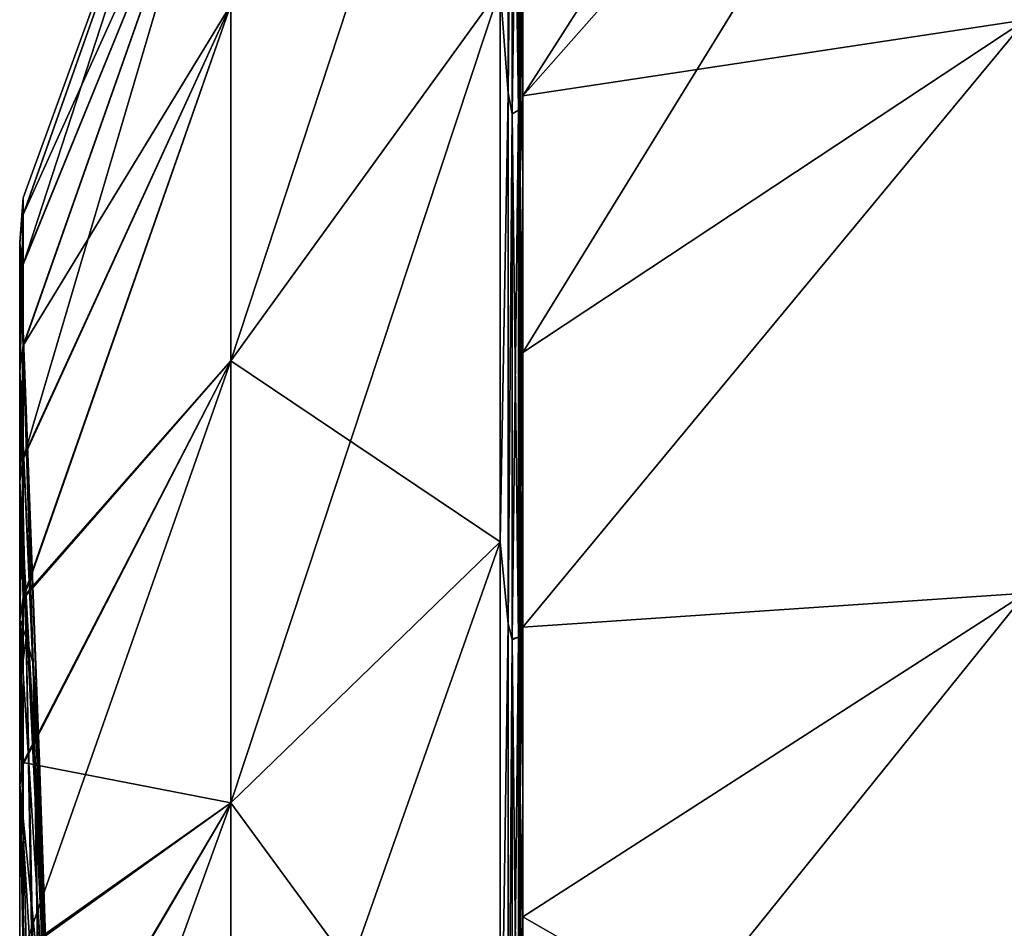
# Model space of a CAD drawing. Header units: millimetres. Extents: x -229 to 223, y -44 to 475.
# Tile 38 of 81: x -229 to -195, y 391 to 423. Entities that reach past the tile are written whole.
import ezdxf

# ---------------------------------------------------------------- set-up
doc = ezdxf.new("R2010")
doc.units = ezdxf.units.MM
doc.header["$LTSCALE"] = 52.148148
for name, color, linetype in [('250', 7, 'CONTINUOUS'), ('251', 7, 'CONTINUOUS'), ('252', 7, 'CONTINUOUS'), ('255', 7, 'CONTINUOUS'), ('256', 7, 'CONTINUOUS'), ('334', 7, 'CONTINUOUS'), ('335', 7, 'CONTINUOUS'), ('337', 7, 'CONTINUOUS'), ('338', 7, 'CONTINUOUS'), ('349', 7, 'CONTINUOUS')]:
    doc.layers.add(name, color=color, linetype=linetype)

msp = doc.modelspace()

# ---------------------------------------------------------------- linework, layer by layer
at = {"layer": '250', "linetype": 'Continuous'}
for points in [[(-221.721, 423.097, 43.552), (-221.721, 410.84, 57.387), (-212.453, 439.008, 54.535), (-221.721, 423.097, 43.552)], [(-212.453, 439.008, 54.535), (-221.721, 410.84, 57.387), (-212.453, 423.661, 71.858), (-212.453, 439.008, 54.535)], [(-221.721, 436.109, -9.241), (-221.721, 431.686, -27.187), (-228.867, 415.885, -7.988), (-221.721, 436.109, -9.241)], [(-221.721, 436.109, 9.241), (-221.721, 436.109, -9.241), (-228.867, 416.453, 0.043), (-221.721, 436.109, 9.241)], [(-228.867, 416.453, 0.043), (-221.721, 436.109, -9.241), (-228.867, 415.885, -7.988), (-228.867, 416.453, 0.043)], [(-221.721, 431.686, 27.187), (-221.721, 436.109, 9.241), (-228.867, 414.157, 15.938), (-221.721, 431.686, 27.187)], [(-228.867, 414.157, 15.938), (-221.721, 436.109, 9.241), (-228.867, 415.873, 8.072), (-228.867, 414.157, 15.938)], [(-228.867, 415.873, 8.072), (-221.721, 436.109, 9.241), (-228.867, 416.453, 0.043), (-228.867, 415.873, 8.072)], [(-221.721, 431.686, -27.187), (-221.721, 423.097, -43.552), (-228.867, 411.374, -23.402), (-221.721, 431.686, -27.187)], [(-228.867, 415.885, -7.988), (-221.721, 431.686, -27.187), (-228.867, 414.181, -15.856), (-228.867, 415.885, -7.988)], [(-228.867, 414.181, -15.856), (-221.721, 431.686, -27.187), (-228.867, 411.374, -23.402), (-228.867, 414.181, -15.856)], [(-221.721, 423.097, 43.552), (-221.721, 431.686, 27.187), (-228.867, 407.477, 30.544), (-221.721, 423.097, 43.552)], [(-228.867, 407.477, 30.544), (-221.721, 431.686, 27.187), (-228.867, 411.339, 23.48), (-228.867, 407.477, 30.544)], [(-228.867, 411.339, 23.48), (-221.721, 431.686, 27.187), (-228.867, 414.157, 15.938), (-228.867, 411.339, 23.48)], [(-221.721, 410.84, -57.387), (-221.721, 423.097, -43.552), (-212.453, 423.661, -71.858), (-221.721, 410.84, -57.387)], [(-212.453, 404.614, -85.005), (-221.721, 410.84, -57.387), (-212.453, 423.661, -71.858), (-212.453, 404.614, -85.005)], [(-221.721, 410.84, 57.387), (-221.721, 395.629, 67.886), (-212.453, 423.661, 71.858), (-221.721, 410.84, 57.387)], [(-212.453, 423.661, 71.858), (-221.721, 395.629, 67.886), (-212.453, 404.614, 85.005), (-212.453, 423.661, 71.858)], [(-221.721, 423.097, -43.552), (-221.721, 410.84, -57.387), (-228.867, 402.705, -36.922), (-221.721, 423.097, -43.552)], [(-228.867, 411.374, -23.402), (-221.721, 423.097, -43.552), (-228.867, 407.523, -30.472), (-228.867, 411.374, -23.402)], [(-228.867, 407.523, -30.472), (-221.721, 423.097, -43.552), (-228.867, 402.705, -36.922), (-228.867, 407.523, -30.472)], [(-221.721, 410.84, 57.387), (-221.721, 423.097, 43.552), (-228.867, 402.649, 36.987), (-221.721, 410.84, 57.387)], [(-228.867, 402.649, 36.987), (-221.721, 423.097, 43.552), (-228.867, 407.477, 30.544), (-228.867, 402.649, 36.987)], [(-221.721, 410.84, -57.387), (-221.721, 395.629, -67.886), (-228.867, 397.019, -42.621), (-221.721, 410.84, -57.387)], [(-228.867, 402.705, -36.922), (-221.721, 410.84, -57.387), (-228.867, 397.019, -42.621), (-228.867, 402.705, -36.922)], [(-221.721, 395.629, 67.886), (-221.721, 410.84, 57.387), (-228.867, 390.508, 47.5), (-221.721, 395.629, 67.886)], [(-228.867, 390.508, 47.5), (-221.721, 410.84, 57.387), (-228.867, 396.954, 42.677), (-228.867, 390.508, 47.5)], [(-228.867, 396.954, 42.677), (-221.721, 410.84, 57.387), (-228.867, 402.649, 36.987), (-228.867, 396.954, 42.677)], [(-221.721, 395.629, -67.886), (-221.721, 410.84, -57.387), (-212.453, 404.614, -85.005), (-221.721, 395.629, -67.886)], [(-212.453, 382.975, -93.212), (-221.721, 395.629, -67.886), (-212.453, 404.614, -85.005), (-212.453, 382.975, -93.212)], [(-221.721, 395.629, 67.886), (-221.721, 378.348, 74.44), (-212.453, 404.614, 85.005), (-221.721, 395.629, 67.886)], [(-212.453, 404.614, 85.005), (-221.721, 378.348, 74.44), (-212.453, 382.975, 93.212), (-212.453, 404.614, 85.005)], [(-228.867, 397.019, -42.621), (-221.721, 395.629, -67.886), (-228.867, 390.58, -47.454), (-228.867, 397.019, -42.621)], [(-221.721, 395.629, -67.886), (-221.721, 378.348, -74.44), (-228.867, 383.518, -51.321), (-221.721, 395.629, -67.886)], [(-228.867, 390.58, -47.454), (-221.721, 395.629, -67.886), (-228.867, 383.518, -51.321), (-228.867, 390.58, -47.454)], [(-221.721, 378.348, 74.44), (-221.721, 395.629, 67.886), (-228.867, 375.897, 54.169), (-221.721, 378.348, 74.44)], [(-228.867, 375.897, 54.169), (-221.721, 395.629, 67.886), (-228.867, 383.441, 51.357), (-228.867, 375.897, 54.169)], [(-228.867, 383.441, 51.357), (-221.721, 395.629, 67.886), (-228.867, 390.508, 47.5), (-228.867, 383.441, 51.357)], [(-221.721, 378.348, -74.44), (-221.721, 395.629, -67.886), (-212.453, 382.975, -93.212), (-221.721, 378.348, -74.44)]]:
    msp.add_3dface(points, dxfattribs=at)
at = {"layer": '251', "linetype": 'Continuous'}
for points in [[(-228.867, 415.873, 8.072), (-228.867, 416.453, 0.043), (-228.986, 414.918, 7.787), (-228.867, 415.873, 8.072)], [(-228.867, 416.453, 0.043), (-228.867, 415.885, -7.988), (-228.986, 414.918, 7.787), (-228.867, 416.453, 0.043)], [(-228.867, 415.885, -7.988), (-228.867, 414.181, -15.856), (-228.986, 414.909, -7.855), (-228.867, 415.885, -7.988)], [(-228.986, 414.918, 7.787), (-228.867, 415.885, -7.988), (-228.986, 414.909, -7.855), (-228.986, 414.918, 7.787)], [(-228.867, 414.157, 15.938), (-228.867, 415.873, 8.072), (-228.986, 410.529, 22.881), (-228.867, 414.157, 15.938)], [(-228.986, 410.529, 22.881), (-228.867, 415.873, 8.072), (-228.986, 414.918, 7.787), (-228.986, 410.529, 22.881)], [(-228.986, 414.909, -7.855), (-228.867, 414.181, -15.856), (-228.986, 410.494, -22.956), (-228.986, 414.909, -7.855)], [(-228.867, 414.181, -15.856), (-228.867, 411.374, -23.402), (-228.986, 410.494, -22.956), (-228.867, 414.181, -15.856)], [(-228.867, 411.339, 23.48), (-228.867, 414.157, 15.938), (-228.986, 410.529, 22.881), (-228.867, 411.339, 23.48)], [(-228.867, 411.374, -23.402), (-228.867, 407.523, -30.472), (-228.986, 410.494, -22.956), (-228.867, 411.374, -23.402)], [(-228.867, 407.477, 30.544), (-228.867, 411.339, 23.48), (-228.986, 406.735, 29.873), (-228.867, 407.477, 30.544)], [(-228.986, 406.735, 29.873), (-228.867, 411.339, 23.48), (-228.986, 410.529, 22.881), (-228.986, 406.735, 29.873)], [(-228.986, 410.494, -22.956), (-228.867, 407.523, -30.472), (-228.986, 406.693, -29.941), (-228.986, 410.494, -22.956)], [(-228.867, 407.523, -30.472), (-228.867, 402.705, -36.922), (-228.986, 406.693, -29.941), (-228.867, 407.523, -30.472)], [(-228.867, 402.649, 36.987), (-228.867, 407.477, 30.544), (-228.986, 401.941, 36.297), (-228.867, 402.649, 36.987)], [(-228.986, 401.941, 36.297), (-228.867, 407.477, 30.544), (-228.986, 406.735, 29.873), (-228.986, 401.941, 36.297)], [(-228.986, 406.693, -29.941), (-228.867, 402.705, -36.922), (-228.986, 401.917, -36.327), (-228.986, 406.693, -29.941)], [(-228.867, 402.705, -36.922), (-228.867, 397.019, -42.621), (-228.986, 401.917, -36.327), (-228.867, 402.705, -36.922)], [(-228.867, 396.954, 42.677), (-228.867, 402.649, 36.987), (-228.986, 399.67, 38.768), (-228.867, 396.954, 42.677)], [(-228.986, 399.67, 38.768), (-228.867, 402.649, 36.987), (-228.986, 401.941, 36.297), (-228.986, 399.67, 38.768)], [(-228.986, 401.917, -36.327), (-228.867, 397.019, -42.621), (-228.986, 396.272, -41.964), (-228.986, 401.917, -36.327)], [(-228.986, 396.226, 42.004), (-228.867, 396.954, 42.677), (-228.986, 399.67, 38.768), (-228.986, 396.226, 42.004)], [(-228.867, 397.019, -42.621), (-228.867, 390.58, -47.454), (-228.986, 396.272, -41.964), (-228.867, 397.019, -42.621)], [(-228.867, 390.508, 47.5), (-228.867, 396.954, 42.677), (-228.986, 396.226, 42.004), (-228.867, 390.508, 47.5)], [(-228.986, 396.272, -41.964), (-228.867, 390.58, -47.454), (-228.986, 389.948, -46.688), (-228.986, 396.272, -41.964)], [(-228.986, 389.765, 46.805), (-228.867, 390.508, 47.5), (-228.986, 396.226, 42.004), (-228.986, 389.765, 46.805)]]:
    msp.add_3dface(points, dxfattribs=at)
at = {"layer": '252', "linetype": 'Continuous'}
for points in [[(-228.986, 410.529, 22.881), (-228.986, 414.918, 7.787), (-228.526, 400.423, 18.527), (-228.986, 410.529, 22.881)], [(-228.986, 414.918, 7.787), (-228.986, 414.909, -7.855), (-228.306, 397.043, 8.841), (-228.986, 414.918, 7.787)], [(-228.526, 400.423, 18.527), (-228.986, 414.918, 7.787), (-228.306, 397.043, 8.841), (-228.526, 400.423, 18.527)], [(-228.986, 414.909, -7.855), (-228.986, 410.494, -22.956), (-228.11, 391.325, 0.284), (-228.986, 414.909, -7.855)], [(-228.306, 397.043, 8.841), (-228.986, 414.909, -7.855), (-228.11, 391.325, 0.284), (-228.306, 397.043, 8.841)], [(-228.986, 406.735, 29.873), (-228.986, 410.529, 22.881), (-228.759, 401.314, 28.747), (-228.986, 406.735, 29.873)], [(-228.759, 401.314, 28.747), (-228.986, 410.529, 22.881), (-228.526, 400.423, 18.527), (-228.759, 401.314, 28.747)], [(-228.986, 410.494, -22.956), (-228.986, 406.693, -29.941), (-228.133, 391.324, -7.367), (-228.986, 410.494, -22.956)], [(-228.11, 391.325, 0.284), (-228.986, 410.494, -22.956), (-228.113, 391.324, -2.748), (-228.11, 391.325, 0.284)], [(-228.113, 391.324, -2.748), (-228.986, 410.494, -22.956), (-228.133, 391.324, -7.367), (-228.113, 391.324, -2.748)], [(-228.986, 401.941, 36.297), (-228.986, 406.735, 29.873), (-228.759, 401.314, 28.747), (-228.986, 401.941, 36.297)], [(-228.986, 406.693, -29.941), (-228.986, 401.917, -36.327), (-227.997, 386.254, -4.747), (-228.986, 406.693, -29.941)], [(-228.133, 391.324, -7.367), (-228.986, 406.693, -29.941), (-228.111, 390.486, -7.367), (-228.133, 391.324, -7.367)], [(-228.111, 390.486, -7.367), (-228.986, 406.693, -29.941), (-228.09, 389.653, -7.367), (-228.111, 390.486, -7.367)], [(-228.09, 389.653, -7.367), (-228.986, 406.693, -29.941), (-228.003, 386.484, -4.776), (-228.09, 389.653, -7.367)], [(-228.003, 386.484, -4.776), (-228.986, 406.693, -29.941), (-227.997, 386.254, -4.747), (-228.003, 386.484, -4.776)], [(-228.986, 399.67, 38.768), (-228.986, 401.941, 36.297), (-228.759, 401.314, 28.747), (-228.986, 399.67, 38.768)], [(-228.986, 401.917, -36.327), (-228.986, 396.272, -41.964), (-227.997, 386.254, -4.747), (-228.986, 401.917, -36.327)], [(-228.986, 399.67, 38.768), (-228.759, 401.314, 28.747), (-228.009, 360, 27.213), (-228.986, 399.67, 38.768)], [(-228.759, 401.314, 28.747), (-228.526, 400.423, 18.527), (-228.017, 366.967, 26.653), (-228.759, 401.314, 28.747)], [(-228.009, 360, 27.213), (-228.759, 401.314, 28.747), (-228.012, 361.183, 27.303), (-228.009, 360, 27.213)], [(-228.012, 361.183, 27.303), (-228.759, 401.314, 28.747), (-228.015, 362.428, 27.333), (-228.012, 361.183, 27.303)], [(-228.015, 362.428, 27.333), (-228.759, 401.314, 28.747), (-228.017, 366.967, 26.653), (-228.015, 362.428, 27.333)], [(-228.526, 400.423, 18.527), (-228.306, 397.043, 8.841), (-228.003, 369.721, 25.114), (-228.526, 400.423, 18.527)], [(-228.017, 366.967, 26.653), (-228.526, 400.423, 18.527), (-228.003, 369.721, 25.114), (-228.017, 366.967, 26.653)], [(-228.986, 396.226, 42.004), (-228.986, 399.67, 38.768), (-228.009, 360, 27.213), (-228.986, 396.226, 42.004)], [(-228.306, 397.043, 8.841), (-228.11, 391.325, 0.284), (-228.111, 391.324, 1.714), (-228.306, 397.043, 8.841)], [(-228.003, 369.721, 25.114), (-228.306, 397.043, 8.841), (-227.976, 371.179, 23.149), (-228.003, 369.721, 25.114)], [(-227.976, 371.179, 23.149), (-228.306, 397.043, 8.841), (-227.932, 371.707, 20.429), (-227.976, 371.179, 23.149)], [(-227.932, 371.707, 20.429), (-228.306, 397.043, 8.841), (-228.111, 391.324, 1.714), (-227.932, 371.707, 20.429)], [(-228.986, 396.272, -41.964), (-228.986, 389.948, -46.688), (-227.888, 378.916, -9.555), (-228.986, 396.272, -41.964)], [(-227.997, 386.254, -4.747), (-228.986, 396.272, -41.964), (-227.888, 378.916, -9.555), (-227.997, 386.254, -4.747)], [(-228.986, 389.765, 46.805), (-228.986, 396.226, 42.004), (-228.009, 360, 27.213), (-228.986, 389.765, 46.805)], [(-228.09, 390.485, 1.714), (-227.932, 371.707, 20.429), (-228.111, 391.324, 1.714), (-228.09, 390.485, 1.714)]]:
    msp.add_3dface(points, dxfattribs=at)
at = {"layer": '255', "linetype": 'Continuous'}
for points in [[(-194.355, 422.585, 106.408), (-193.779, 440.208, 94.8), (-211.672, 411.13, 82.919), (-194.355, 422.585, 106.408)], [(-211.672, 411.13, 82.919), (-193.779, 440.208, 94.8), (-211.672, 419.962, 76.775), (-211.672, 411.13, 82.919)], [(-211.672, 419.962, 76.775), (-193.779, 440.208, 94.8), (-199.77, 438.577, 85.624), (-211.672, 419.962, 76.775)], [(-211.672, 428.064, 69.693), (-211.672, 419.962, 76.775), (-199.77, 438.577, 85.624), (-211.672, 428.064, 69.693)], [(-194.355, 402.845, 115.775), (-194.355, 422.585, 106.408), (-211.672, 401.673, 88.052), (-194.355, 402.845, 115.775)], [(-211.672, 401.673, 88.052), (-194.355, 422.585, 106.408), (-211.672, 411.13, 82.919), (-211.672, 401.673, 88.052)], [(-194.355, 381.764, 121.515), (-194.355, 402.845, 115.775), (-211.672, 381.356, 95.046), (-194.355, 381.764, 121.515)], [(-211.672, 381.356, 95.046), (-194.355, 402.845, 115.775), (-211.672, 391.708, 92.111), (-211.672, 381.356, 95.046)], [(-211.672, 391.708, 92.111), (-194.355, 402.845, 115.775), (-211.672, 401.673, 88.052), (-211.672, 391.708, 92.111)]]:
    msp.add_3dface(points, dxfattribs=at)
at = {"layer": '256', "linetype": 'Continuous'}
for points in [[(-211.672, 419.962, -76.775), (-211.672, 428.064, -69.693), (-193.779, 440.208, -94.8), (-211.672, 419.962, -76.775)], [(-194.355, 422.585, -106.408), (-211.672, 419.962, -76.775), (-193.779, 440.208, -94.8), (-194.355, 422.585, -106.408)], [(-211.672, 411.13, -82.919), (-211.672, 419.962, -76.775), (-194.355, 422.585, -106.408), (-211.672, 411.13, -82.919)], [(-211.672, 401.673, -88.052), (-211.672, 411.13, -82.919), (-194.355, 422.585, -106.408), (-211.672, 401.673, -88.052)], [(-194.355, 402.845, -115.775), (-211.672, 401.673, -88.052), (-194.355, 422.585, -106.408), (-194.355, 402.845, -115.775)], [(-211.672, 391.708, -92.111), (-211.672, 401.673, -88.052), (-194.355, 402.845, -115.775), (-211.672, 391.708, -92.111)], [(-194.355, 381.764, -121.515), (-211.672, 391.708, -92.111), (-194.355, 402.845, -115.775), (-194.355, 381.764, -121.515)], [(-211.672, 381.356, -95.046), (-211.672, 391.708, -92.111), (-194.355, 381.764, -121.515), (-211.672, 381.356, -95.046)]]:
    msp.add_3dface(points, dxfattribs=at)
at = {"layer": '334', "linetype": 'Continuous'}
for points in [[(-211.766, 417.217, -78.23), (-211.819, 434.722, -61.26), (-211.766, 434.952, -61.448), (-211.766, 417.217, -78.23)], [(-211.819, 434.722, -61.26), (-211.819, 419.475, -76.151), (-212.033, 434.558, -61.125), (-211.819, 434.722, -61.26)], [(-212.033, 434.558, -61.125), (-211.819, 419.475, -76.151), (-212.033, 419.344, -75.983), (-212.033, 434.558, -61.125)], [(-211.819, 419.475, -76.151), (-211.819, 434.722, -61.26), (-211.766, 417.217, -78.23), (-211.819, 419.475, -76.151)], [(-211.819, 419.475, -76.151), (-211.819, 401.334, -87.337), (-212.033, 419.344, -75.983), (-211.819, 419.475, -76.151)], [(-212.033, 419.344, -75.983), (-211.819, 401.334, -87.337), (-212.033, 401.243, -87.144), (-212.033, 419.344, -75.983)], [(-211.819, 401.334, -87.337), (-211.819, 419.475, -76.151), (-211.766, 417.217, -78.23), (-211.819, 401.334, -87.337)], [(-211.766, 395.85, -90.047), (-211.819, 401.334, -87.337), (-211.766, 417.217, -78.23), (-211.766, 395.85, -90.047)], [(-211.819, 401.334, -87.337), (-211.819, 381.182, -94.273), (-212.033, 401.243, -87.144), (-211.819, 401.334, -87.337)], [(-212.033, 401.243, -87.144), (-211.819, 381.182, -94.273), (-212.033, 381.136, -94.066), (-212.033, 401.243, -87.144)], [(-211.819, 381.182, -94.273), (-211.819, 401.334, -87.337), (-211.766, 395.85, -90.047), (-211.819, 381.182, -94.273)], [(-211.766, 372.208, -96.149), (-211.819, 381.182, -94.273), (-211.766, 395.85, -90.047), (-211.766, 372.208, -96.149)]]:
    msp.add_3dface(points, dxfattribs=at)
at = {"layer": '335', "linetype": 'Continuous'}
for points in [[(-212.453, 423.661, -71.858), (-212.172, 435.31, -60.057), (-212.172, 420.057, -75.31), (-212.453, 423.661, -71.858)], [(-212.453, 423.661, 71.858), (-212.172, 420.057, 75.31), (-212.172, 435.31, 60.057), (-212.453, 423.661, 71.858)], [(-212.172, 435.31, -60.057), (-212.033, 434.558, -61.125), (-212.172, 420.057, -75.31), (-212.172, 435.31, -60.057)], [(-212.172, 435.31, 60.057), (-212.172, 420.057, 75.31), (-212.033, 434.558, 61.125), (-212.172, 435.31, 60.057)], [(-212.033, 434.558, -61.125), (-212.033, 419.344, -75.983), (-212.172, 420.057, -75.31), (-212.033, 434.558, -61.125)], [(-212.033, 434.558, 61.125), (-212.172, 420.057, 75.31), (-212.033, 419.359, 75.971), (-212.033, 434.558, 61.125)], [(-212.453, 404.614, -85.005), (-212.453, 423.661, -71.858), (-212.172, 420.057, -75.31), (-212.453, 404.614, -85.005)], [(-212.453, 423.661, 71.858), (-212.453, 404.614, 85.005), (-212.172, 420.057, 75.31), (-212.453, 423.661, 71.858)], [(-212.453, 404.614, -85.005), (-212.172, 420.057, -75.31), (-212.172, 401.794, -86.785), (-212.453, 404.614, -85.005)], [(-212.453, 404.614, 85.005), (-212.172, 401.794, 86.785), (-212.172, 420.057, 75.31), (-212.453, 404.614, 85.005)], [(-212.172, 420.057, -75.31), (-212.033, 419.344, -75.983), (-212.172, 401.794, -86.785), (-212.172, 420.057, -75.31)], [(-212.172, 420.057, 75.31), (-212.172, 401.794, 86.785), (-212.033, 419.359, 75.971), (-212.172, 420.057, 75.31)], [(-212.033, 419.359, 75.971), (-212.172, 401.794, 86.785), (-212.033, 401.276, 87.128), (-212.033, 419.359, 75.971)], [(-212.033, 419.344, -75.983), (-212.033, 401.243, -87.144), (-212.172, 401.794, -86.785), (-212.033, 419.344, -75.983)], [(-212.453, 382.975, -93.212), (-212.453, 404.614, -85.005), (-212.172, 401.794, -86.785), (-212.453, 382.975, -93.212)], [(-212.453, 404.614, 85.005), (-212.453, 382.975, 93.212), (-212.172, 401.794, 86.785), (-212.453, 404.614, 85.005)], [(-212.453, 382.975, -93.212), (-212.172, 401.794, -86.785), (-212.172, 381.434, -93.91), (-212.453, 382.975, -93.212)], [(-212.453, 382.975, 93.212), (-212.172, 381.434, 93.91), (-212.172, 401.794, 86.785), (-212.453, 382.975, 93.212)], [(-212.172, 401.794, -86.785), (-212.033, 401.243, -87.144), (-212.172, 381.434, -93.91), (-212.172, 401.794, -86.785)], [(-212.172, 401.794, 86.785), (-212.172, 381.434, 93.91), (-212.033, 401.276, 87.128), (-212.172, 401.794, 86.785)], [(-212.033, 401.276, 87.128), (-212.172, 381.434, 93.91), (-212.033, 381.189, 94.054), (-212.033, 401.276, 87.128)], [(-212.033, 401.243, -87.144), (-212.033, 381.136, -94.066), (-212.172, 381.434, -93.91), (-212.033, 401.243, -87.144)]]:
    msp.add_3dface(points, dxfattribs=at)
at = {"layer": '337', "linetype": 'Continuous'}
for points in [[(-211.819, 434.722, 61.26), (-211.819, 419.475, 76.151), (-211.766, 434.952, 61.448), (-211.819, 434.722, 61.26)], [(-211.766, 434.952, 61.448), (-211.819, 419.475, 76.151), (-211.766, 417.217, 78.23), (-211.766, 434.952, 61.448)], [(-212.033, 434.558, 61.125), (-212.033, 419.359, 75.971), (-211.819, 434.722, 61.26), (-212.033, 434.558, 61.125)], [(-212.033, 419.359, 75.971), (-211.819, 419.475, 76.151), (-211.819, 434.722, 61.26), (-212.033, 419.359, 75.971)], [(-212.033, 419.359, 75.971), (-212.033, 401.276, 87.128), (-211.819, 419.475, 76.151), (-212.033, 419.359, 75.971)], [(-212.033, 401.276, 87.128), (-211.819, 401.334, 87.337), (-211.819, 419.475, 76.151), (-212.033, 401.276, 87.128)], [(-211.819, 419.475, 76.151), (-211.819, 401.334, 87.337), (-211.766, 417.217, 78.23), (-211.819, 419.475, 76.151)], [(-211.766, 417.217, 78.23), (-211.819, 401.334, 87.337), (-211.766, 395.85, 90.047), (-211.766, 417.217, 78.23)], [(-212.033, 401.276, 87.128), (-212.033, 381.189, 94.054), (-211.819, 401.334, 87.337), (-212.033, 401.276, 87.128)], [(-212.033, 381.189, 94.054), (-211.819, 381.182, 94.273), (-211.819, 401.334, 87.337), (-212.033, 381.189, 94.054)], [(-211.819, 401.334, 87.337), (-211.819, 381.182, 94.273), (-211.766, 395.85, 90.047), (-211.819, 401.334, 87.337)], [(-211.766, 395.85, 90.047), (-211.819, 381.182, 94.273), (-211.766, 372.208, 96.149), (-211.766, 395.85, 90.047)]]:
    msp.add_3dface(points, dxfattribs=at)
at = {"layer": '338', "linetype": 'Continuous'}
for points in [[(-211.672, 428.064, 69.693), (-211.672, 435.335, 61.762), (-211.766, 417.217, 78.23), (-211.672, 428.064, 69.693)], [(-211.766, 417.217, 78.23), (-211.672, 435.335, 61.762), (-211.758, 435.15, 61.61), (-211.766, 417.217, 78.23)], [(-211.766, 434.952, 61.448), (-211.766, 417.217, 78.23), (-211.758, 435.15, 61.61), (-211.766, 434.952, 61.448)], [(-211.672, 419.962, 76.775), (-211.672, 428.064, 69.693), (-211.766, 417.217, 78.23), (-211.672, 419.962, 76.775)], [(-211.672, 411.13, 82.919), (-211.672, 419.962, 76.775), (-211.766, 417.217, 78.23), (-211.672, 411.13, 82.919)], [(-211.672, 411.13, 82.919), (-211.766, 417.217, 78.23), (-211.766, 395.85, 90.047), (-211.672, 411.13, 82.919)], [(-211.672, 401.673, 88.052), (-211.672, 411.13, 82.919), (-211.766, 395.85, 90.047), (-211.672, 401.673, 88.052)], [(-211.672, 391.708, 92.111), (-211.672, 401.673, 88.052), (-211.766, 395.85, 90.047), (-211.672, 391.708, 92.111)], [(-211.672, 391.708, 92.111), (-211.766, 395.85, 90.047), (-211.766, 372.208, 96.149), (-211.672, 391.708, 92.111)], [(-211.672, 381.356, 95.046), (-211.672, 391.708, 92.111), (-211.766, 372.208, 96.149), (-211.672, 381.356, 95.046)]]:
    msp.add_3dface(points, dxfattribs=at)
at = {"layer": '349', "linetype": 'Continuous'}
for points in [[(-211.672, 428.064, -69.693), (-211.672, 419.962, -76.775), (-211.766, 434.952, -61.448), (-211.672, 428.064, -69.693)], [(-211.672, 419.962, -76.775), (-211.766, 417.217, -78.23), (-211.766, 434.952, -61.448), (-211.672, 419.962, -76.775)], [(-211.672, 419.962, -76.775), (-211.672, 411.13, -82.919), (-211.766, 417.217, -78.23), (-211.672, 419.962, -76.775)], [(-211.672, 411.13, -82.919), (-211.672, 401.673, -88.052), (-211.766, 417.217, -78.23), (-211.672, 411.13, -82.919)], [(-211.672, 401.673, -88.052), (-211.766, 395.85, -90.047), (-211.766, 417.217, -78.23), (-211.672, 401.673, -88.052)], [(-211.672, 401.673, -88.052), (-211.672, 391.708, -92.111), (-211.766, 395.85, -90.047), (-211.672, 401.673, -88.052)], [(-211.672, 391.708, -92.111), (-211.672, 381.356, -95.046), (-211.766, 395.85, -90.047), (-211.672, 391.708, -92.111)], [(-211.672, 381.356, -95.046), (-211.766, 372.208, -96.149), (-211.766, 395.85, -90.047), (-211.672, 381.356, -95.046)]]:
    msp.add_3dface(points, dxfattribs=at)

doc.saveas('drawing.dxf')
